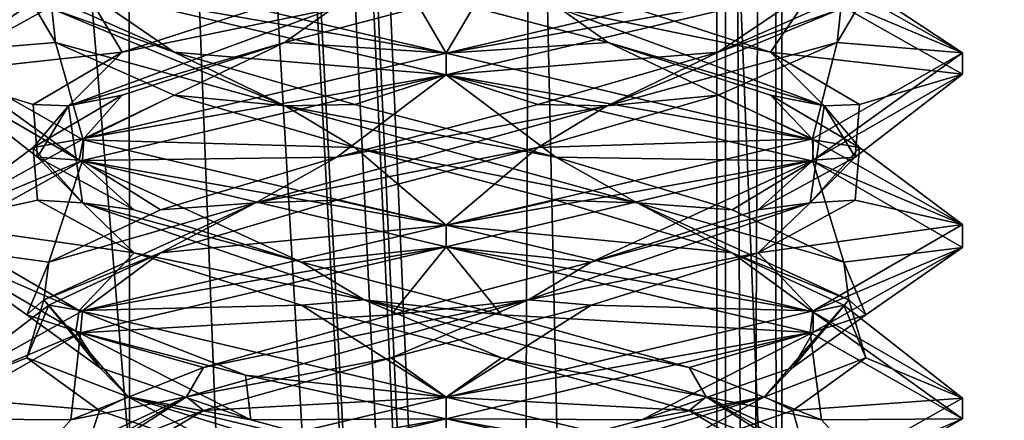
# Model space of a CAD drawing. Header units: millimetres. Extents: x -18.9 to 18.9, y -8.8 to 39.
# Tile 244 of 256: x 8.7 to 11.6, y 17.4 to 18.6. Entities that reach past the tile are written whole.
import ezdxf

# ---------------------------------------------------------------- set-up
doc = ezdxf.new("R2010")
doc.units = ezdxf.units.MM
doc.header["$LTSCALE"] = 65.185185
for name, color, linetype in [('1', 7, 'CONTINUOUS'), ('15', 7, 'CONTINUOUS'), ('1853', 7, 'CONTINUOUS'), ('1867', 7, 'CONTINUOUS'), ('1868', 7, 'CONTINUOUS'), ('1869', 7, 'CONTINUOUS'), ('1870', 7, 'CONTINUOUS'), ('1879', 7, 'CONTINUOUS'), ('1880', 7, 'CONTINUOUS'), ('1881', 7, 'CONTINUOUS'), ('1882', 7, 'CONTINUOUS'), ('1891', 7, 'CONTINUOUS'), ('1892', 7, 'CONTINUOUS'), ('1893', 7, 'CONTINUOUS'), ('1894', 7, 'CONTINUOUS'), ('1912', 7, 'CONTINUOUS'), ('1913', 7, 'CONTINUOUS'), ('1914', 7, 'CONTINUOUS'), ('1915', 7, 'CONTINUOUS'), ('2008', 7, 'CONTINUOUS'), ('32', 7, 'CONTINUOUS'), ('7', 7, 'CONTINUOUS'), ('8', 7, 'CONTINUOUS')]:
    doc.layers.add(name, color=color, linetype=linetype)

msp = doc.modelspace()

# ---------------------------------------------------------------- linework, layer by layer
at = {"layer": '1', "color": 7, "linetype": 'Continuous'}
for points in [[(4.2931, 26.4, -16.8621), (9.0291, 26.4, -14.874), (6.4071, -3.5, -16.1774), (4.2931, 26.4, -16.8621)], [(6.4071, -3.5, -16.1774), (9.0291, 26.4, -14.874), (9.0598, -3.5, -14.8553), (6.4071, -3.5, -16.1774)], [(9.0291, 26.4, -14.874), (12.9799, 26.4, -11.588), (9.0598, -3.5, -14.8553), (9.0291, 26.4, -14.874)], [(9.0598, -3.5, -14.8553), (12.9799, 26.4, -11.588), (11.4495, -3.5, -13.1023), (9.0598, -3.5, -14.8553)], [(11.4495, -3.5, -13.1023), (12.9799, 26.4, -11.588), (13.5068, -3.5, -10.9693), (11.4495, -3.5, -13.1023)]]:
    msp.add_3dface(points, dxfattribs=at)
at = {"layer": '15', "color": 7, "linetype": 'Continuous'}
for points in [[(9.3355, 27.7834, 14.6836), (10.7441, -3.5, 13.6867), (9.3538, 28.967, 14.672), (9.3355, 27.7834, 14.6836)], [(9.3538, 28.967, 14.672), (10.7441, -3.5, 13.6867), (10.0229, 28.967, 14.2233), (9.3538, 28.967, 14.672)], [(10.0229, 28.967, 14.2233), (10.7441, -3.5, 13.6867), (10.7441, 28.967, 13.6867), (10.0229, 28.967, 14.2233)], [(9.3172, 26.6, 14.6952), (10.7441, -3.5, 13.6867), (9.3355, 27.7834, 14.6836), (9.3172, 26.6, 14.6952)], [(9.1871, 26.4658, 14.7769), (10.7441, -3.5, 13.6867), (9.3172, 26.6, 14.6952), (9.1871, 26.4658, 14.7769)], [(9.1731, 26.4554, 14.7856), (10.7441, -3.5, 13.6867), (9.1871, 26.4658, 14.7769), (9.1731, 26.4554, 14.7856)], [(9.021, 26.4, 14.8789), (10.7441, -3.5, 13.6867), (9.1731, 26.4554, 14.7856), (9.021, 26.4, 14.8789)], [(5.9019, -3.5, 16.3685), (9.021, 26.4, 14.8789), (3.603, 26.4, 17.0228), (5.9019, -3.5, 16.3685)], [(5.9019, -3.5, 16.3685), (10.7441, -3.5, 13.6867), (9.021, 26.4, 14.8789), (5.9019, -3.5, 16.3685)]]:
    msp.add_3dface(points, dxfattribs=at)
at = {"layer": '1853', "color": 7, "linetype": 'Continuous'}
for points in [[(8.9026, 18.7514, 9.4216), (8.4586, 18.501, 8.361), (8.4587, 18.4418, 8.3765), (8.9026, 18.7514, 9.4216)], [(8.9055, 18.6898, 9.4244), (8.9026, 18.7514, 9.4216), (8.4587, 18.4418, 8.3765), (8.9055, 18.6898, 9.4244)], [(9.9586, 18.5, 6.8562), (8.9034, 18.6859, 7.2901), (8.8935, 18.7513, 7.3), (9.9586, 18.5, 6.8562)], [(9.9586, 18.4375, 6.8562), (8.9034, 18.6859, 7.2901), (9.9586, 18.5, 6.8562), (9.9586, 18.4375, 6.8562)], [(8.4586, 18.501, 8.361), (8.9034, 18.2484, 7.2901), (8.8917, 18.1894, 7.3018), (8.4586, 18.501, 8.361)], [(8.4587, 18.4418, 8.3765), (8.4586, 18.501, 8.361), (8.8917, 18.1894, 7.3018), (8.4587, 18.4418, 8.3765)], [(9.9586, 18.4375, 9.8562), (9.9586, 18.5, 9.8562), (8.9055, 18.2523, 9.4244), (9.9586, 18.4375, 9.8562)], [(8.9016, 18.1886, 9.4206), (9.9586, 18.4375, 9.8562), (8.9055, 18.2523, 9.4244), (8.9016, 18.1886, 9.4206)], [(8.4587, 18.0043, 8.3765), (8.9016, 18.1886, 9.4206), (8.9055, 18.2523, 9.4244), (8.4587, 18.0043, 8.3765)], [(8.9034, 18.2484, 7.2901), (9.9586, 18, 6.8562), (8.8917, 18.1894, 7.3018), (8.9034, 18.2484, 7.2901)], [(8.4586, 17.9403, 8.3694), (8.9016, 18.1886, 9.4206), (8.4587, 18.0043, 8.3765), (8.4586, 17.9403, 8.3694)], [(9.9586, 18, 6.8562), (9.9586, 17.9375, 6.8562), (8.8917, 18.1894, 7.3018), (9.9586, 18, 6.8562)], [(8.8917, 17.7519, 7.3018), (8.4586, 17.9403, 8.3694), (8.4587, 18.0043, 8.3765), (8.8917, 17.7519, 7.3018)], [(9.9586, 17.9375, 9.8562), (9.9586, 18, 9.8562), (8.9016, 17.7511, 9.4206), (9.9586, 17.9375, 9.8562)], [(8.8821, 17.6923, 7.3116), (8.4586, 17.9403, 8.3694), (8.8917, 17.7519, 7.3018), (8.8821, 17.6923, 7.3116)], [(8.8962, 17.687, 9.4151), (9.9586, 17.9375, 9.8562), (8.9016, 17.7511, 9.4206), (8.8962, 17.687, 9.4151)], [(8.4586, 17.5028, 8.3694), (8.8962, 17.687, 9.4151), (8.9016, 17.7511, 9.4206), (8.4586, 17.5028, 8.3694)], [(9.3756, 17.5646, 6.9742), (8.8821, 17.6923, 7.3116), (8.8917, 17.7519, 7.3018), (9.3756, 17.5646, 6.9742)], [(9.9586, 17.5, 6.8562), (9.3756, 17.5646, 6.9742), (8.8917, 17.7519, 7.3018), (9.9586, 17.5, 6.8562)], [(8.4586, 17.4375, 8.3562), (8.8962, 17.687, 9.4151), (8.4586, 17.5028, 8.3694), (8.4586, 17.4375, 8.3562)], [(9.9586, 17.4375, 6.8562), (9.3756, 17.5646, 6.9742), (9.9586, 17.5, 6.8562), (9.9586, 17.4375, 6.8562)], [(8.8821, 17.2548, 7.3116), (8.4586, 17.4375, 8.3562), (8.4586, 17.5028, 8.3694), (8.8821, 17.2548, 7.3116)], [(9.9586, 17.5, 9.8562), (8.8962, 17.2495, 9.4151), (9.9586, 17.4375, 9.8562), (9.9586, 17.5, 9.8562)], [(8.9036, 17.1858, 7.2899), (8.4586, 17.4375, 8.3562), (8.8821, 17.2548, 7.3116), (8.9036, 17.1858, 7.2899)], [(9.9586, 17.4375, 9.8562), (8.8962, 17.2495, 9.4151), (8.8894, 17.1849, 9.4083), (9.9586, 17.4375, 9.8562)]]:
    msp.add_3dface(points, dxfattribs=at)
at = {"layer": '1867', "color": 7, "linetype": 'Continuous'}
msp.add_3dface([(9.9586, 17.4375, 9.8562), (8.8894, 17.1849, 9.4083), (9.9586, 17.2812, 9.5856), (9.9586, 17.4375, 9.8562)], dxfattribs=at)
at = {"layer": '1868', "color": 7, "linetype": 'Continuous'}
for points in [[(8.4586, 18.501, 8.361), (8.9026, 18.7514, 9.4216), (8.7339, 18.684, 8.4634), (8.4586, 18.501, 8.361)], [(8.8228, 18.5312, 7.8858), (8.4586, 18.501, 8.361), (8.7339, 18.684, 8.4634), (8.8228, 18.5312, 7.8858)], [(8.9034, 18.2484, 7.2901), (8.4586, 18.501, 8.361), (8.8228, 18.5312, 7.8858), (8.9034, 18.2484, 7.2901)], [(9.1684, 18.3785, 7.4145), (8.9034, 18.2484, 7.2901), (8.8228, 18.5312, 7.8858), (9.1684, 18.3785, 7.4145)], [(9.6925, 18.2257, 7.156), (8.9034, 18.2484, 7.2901), (9.1684, 18.3785, 7.4145), (9.6925, 18.2257, 7.156)], [(9.9586, 18, 6.8562), (8.9034, 18.2484, 7.2901), (9.6925, 18.2257, 7.156), (9.9586, 18, 6.8562)], [(10.2768, 18.0729, 7.1688), (9.9586, 18, 6.8562), (9.6925, 18.2257, 7.156), (10.2768, 18.0729, 7.1688)], [(10.7891, 17.9201, 7.4499), (9.9586, 18, 6.8562), (10.2768, 18.0729, 7.1688), (10.7891, 17.9201, 7.4499)], [(11.0236, 17.7487, 7.3), (9.9586, 18, 6.8562), (10.7891, 17.9201, 7.4499), (11.0236, 17.7487, 7.3)], [(11.1138, 17.7674, 7.9358), (11.0236, 17.7487, 7.3), (10.7891, 17.9201, 7.4499), (11.1138, 17.7674, 7.9358)], [(11.4585, 17.4976, 8.3676), (11.0236, 17.7487, 7.3), (11.1138, 17.7674, 7.9358), (11.4585, 17.4976, 8.3676)], [(11.1774, 17.6146, 8.5167), (11.4585, 17.4976, 8.3676), (11.1138, 17.7674, 7.9358), (11.1774, 17.6146, 8.5167)], [(10.9656, 17.4618, 9.0614), (11.4585, 17.4976, 8.3676), (11.1774, 17.6146, 8.5167), (10.9656, 17.4618, 9.0614)], [(11.024, 17.2514, 9.4122), (11.4585, 17.4976, 8.3676), (10.9656, 17.4618, 9.0614), (11.024, 17.2514, 9.4122)], [(10.5262, 17.309, 9.4467), (11.024, 17.2514, 9.4122), (10.9656, 17.4618, 9.0614), (10.5262, 17.309, 9.4467)]]:
    msp.add_3dface(points, dxfattribs=at)
at = {"layer": '1869', "color": 7, "linetype": 'Continuous'}
for points in [[(8.8228, 18.5312, 7.8858), (8.7339, 18.684, 8.4634), (8.8124, 18.629, 8.0242), (8.8228, 18.5312, 7.8858)], [(9.1684, 18.5035, 7.4145), (8.8124, 18.629, 8.0242), (8.8228, 18.6562, 7.8858), (9.1684, 18.5035, 7.4145)], [(9.4909, 18.347, 7.2584), (8.8228, 18.5312, 7.8858), (8.8124, 18.629, 8.0242), (9.4909, 18.347, 7.2584)], [(9.4909, 18.347, 7.2584), (8.8124, 18.629, 8.0242), (9.1684, 18.5035, 7.4145), (9.4909, 18.347, 7.2584)], [(9.1684, 18.3785, 7.4145), (8.8228, 18.5312, 7.8858), (9.4909, 18.347, 7.2584), (9.1684, 18.3785, 7.4145)], [(9.6925, 18.3507, 7.156), (9.4909, 18.347, 7.2584), (9.1684, 18.5035, 7.4145), (9.6925, 18.3507, 7.156)], [(9.6925, 18.2257, 7.156), (9.1684, 18.3785, 7.4145), (9.4909, 18.347, 7.2584), (9.6925, 18.2257, 7.156)], [(10.2768, 18.1979, 7.1688), (9.4909, 18.347, 7.2584), (9.6925, 18.3507, 7.156), (10.2768, 18.1979, 7.1688)], [(10.5131, 18.0649, 7.2996), (9.6925, 18.2257, 7.156), (9.4909, 18.347, 7.2584), (10.5131, 18.0649, 7.2996)], [(10.5131, 18.0649, 7.2996), (9.4909, 18.347, 7.2584), (10.2768, 18.1979, 7.1688), (10.5131, 18.0649, 7.2996)], [(10.2768, 18.0729, 7.1688), (9.6925, 18.2257, 7.156), (10.5131, 18.0649, 7.2996), (10.2768, 18.0729, 7.1688)], [(10.7891, 18.0451, 7.4499), (10.5131, 18.0649, 7.2996), (10.2768, 18.1979, 7.1688), (10.7891, 18.0451, 7.4499)], [(10.7891, 17.9201, 7.4499), (10.2768, 18.0729, 7.1688), (10.5131, 18.0649, 7.2996), (10.7891, 17.9201, 7.4499)], [(11.1277, 17.7829, 8.1176), (10.7891, 17.9201, 7.4499), (10.5131, 18.0649, 7.2996), (11.1277, 17.7829, 8.1176)], [(11.1277, 17.7829, 8.1176), (10.5131, 18.0649, 7.2996), (11.1138, 17.8924, 7.9358), (11.1277, 17.7829, 8.1176)], [(11.1138, 17.8924, 7.9358), (10.5131, 18.0649, 7.2996), (10.7891, 18.0451, 7.4499), (11.1138, 17.8924, 7.9358)], [(11.1138, 17.7674, 7.9358), (10.7891, 17.9201, 7.4499), (11.1277, 17.7829, 8.1176), (11.1138, 17.7674, 7.9358)], [(11.1774, 17.7396, 8.5167), (11.1277, 17.7829, 8.1176), (11.1138, 17.8924, 7.9358), (11.1774, 17.7396, 8.5167)], [(10.8829, 17.5008, 9.1109), (11.1774, 17.6146, 8.5167), (11.1277, 17.7829, 8.1176), (10.8829, 17.5008, 9.1109)], [(10.8829, 17.5008, 9.1109), (11.1277, 17.7829, 8.1176), (10.9656, 17.5868, 9.0614), (10.8829, 17.5008, 9.1109)], [(10.9656, 17.5868, 9.0614), (11.1277, 17.7829, 8.1176), (11.1774, 17.7396, 8.5167), (10.9656, 17.5868, 9.0614)], [(11.1774, 17.6146, 8.5167), (11.1138, 17.7674, 7.9358), (11.1277, 17.7829, 8.1176), (11.1774, 17.6146, 8.5167)], [(10.9656, 17.4618, 9.0614), (11.1774, 17.6146, 8.5167), (10.8829, 17.5008, 9.1109), (10.9656, 17.4618, 9.0614)], [(10.5262, 17.434, 9.4467), (10.8829, 17.5008, 9.1109), (10.9656, 17.5868, 9.0614), (10.5262, 17.434, 9.4467)], [(9.9586, 17.2812, 9.5856), (9.9586, 17.2188, 9.5495), (10.8829, 17.5008, 9.1109), (9.9586, 17.2812, 9.5856)], [(9.9586, 17.2188, 9.5495), (10.5262, 17.309, 9.4467), (10.8829, 17.5008, 9.1109), (9.9586, 17.2188, 9.5495)], [(9.9586, 17.2812, 9.5856), (10.8829, 17.5008, 9.1109), (10.5262, 17.434, 9.4467), (9.9586, 17.2812, 9.5856)], [(10.5262, 17.309, 9.4467), (10.9656, 17.4618, 9.0614), (10.8829, 17.5008, 9.1109), (10.5262, 17.309, 9.4467)]]:
    msp.add_3dface(points, dxfattribs=at)
at = {"layer": '1870', "color": 7, "linetype": 'Continuous'}
for points in [[(8.9034, 18.6859, 7.2901), (9.1684, 18.5035, 7.4145), (8.8228, 18.6562, 7.8858), (8.9034, 18.6859, 7.2901)], [(8.9034, 18.6859, 7.2901), (9.9586, 18.4375, 6.8562), (9.1684, 18.5035, 7.4145), (8.9034, 18.6859, 7.2901)], [(9.9586, 18.4375, 6.8562), (9.6925, 18.3507, 7.156), (9.1684, 18.5035, 7.4145), (9.9586, 18.4375, 6.8562)], [(9.9586, 18.4375, 6.8562), (10.2768, 18.1979, 7.1688), (9.6925, 18.3507, 7.156), (9.9586, 18.4375, 6.8562)], [(10.2768, 18.1979, 7.1688), (9.9586, 18.4375, 6.8562), (11.0236, 18.1862, 7.3), (10.2768, 18.1979, 7.1688)], [(10.7891, 18.0451, 7.4499), (10.2768, 18.1979, 7.1688), (11.0236, 18.1862, 7.3), (10.7891, 18.0451, 7.4499)], [(11.1138, 17.8924, 7.9358), (10.7891, 18.0451, 7.4499), (11.0236, 18.1862, 7.3), (11.1138, 17.8924, 7.9358)], [(11.4585, 17.9351, 8.3676), (11.1138, 17.8924, 7.9358), (11.0236, 18.1862, 7.3), (11.4585, 17.9351, 8.3676)], [(11.024, 17.6889, 9.4122), (11.1774, 17.7396, 8.5167), (11.4585, 17.9351, 8.3676), (11.024, 17.6889, 9.4122)], [(11.1774, 17.7396, 8.5167), (11.1138, 17.8924, 7.9358), (11.4585, 17.9351, 8.3676), (11.1774, 17.7396, 8.5167)], [(10.9656, 17.5868, 9.0614), (11.1774, 17.7396, 8.5167), (11.024, 17.6889, 9.4122), (10.9656, 17.5868, 9.0614)], [(9.9586, 17.4375, 9.8562), (10.5262, 17.434, 9.4467), (11.024, 17.6889, 9.4122), (9.9586, 17.4375, 9.8562)], [(10.5262, 17.434, 9.4467), (10.9656, 17.5868, 9.0614), (11.024, 17.6889, 9.4122), (10.5262, 17.434, 9.4467)], [(9.9586, 17.4375, 9.8562), (9.9586, 17.2812, 9.5856), (10.5262, 17.434, 9.4467), (9.9586, 17.4375, 9.8562)]]:
    msp.add_3dface(points, dxfattribs=at)
at = {"layer": '1879', "color": 7, "linetype": 'Continuous'}
msp.add_3dface([(8.4586, 17.4375, 8.3562), (8.9036, 17.1858, 7.2899), (8.7292, 17.2812, 8.3562), (8.4586, 17.4375, 8.3562)], dxfattribs=at)
at = {"layer": '1880', "color": 7, "linetype": 'Continuous'}
for points in [[(9.9586, 18.5, 6.8562), (8.8935, 18.7513, 7.3), (9.8514, 18.684, 7.1315), (9.9586, 18.5, 6.8562)], [(10.429, 18.5312, 7.2205), (9.9586, 18.5, 6.8562), (9.8514, 18.684, 7.1315), (10.429, 18.5312, 7.2205)], [(11.0248, 18.2483, 7.3011), (9.9586, 18.5, 6.8562), (10.429, 18.5312, 7.2205), (11.0248, 18.2483, 7.3011)], [(10.9003, 18.3785, 7.566), (11.0248, 18.2483, 7.3011), (10.429, 18.5312, 7.2205), (10.9003, 18.3785, 7.566)], [(11.1588, 18.2257, 8.0902), (11.0248, 18.2483, 7.3011), (10.9003, 18.3785, 7.566), (11.1588, 18.2257, 8.0902)], [(11.4586, 18.0018, 8.3478), (11.0248, 18.2483, 7.3011), (11.1588, 18.2257, 8.0902), (11.4586, 18.0018, 8.3478)], [(11.1461, 18.0729, 8.6744), (11.4586, 18.0018, 8.3478), (11.1588, 18.2257, 8.0902), (11.1461, 18.0729, 8.6744)], [(10.865, 17.9201, 9.1868), (11.4586, 18.0018, 8.3478), (11.1461, 18.0729, 8.6744), (10.865, 17.9201, 9.1868)], [(11.0248, 17.7517, 9.4113), (11.4586, 18.0018, 8.3478), (10.865, 17.9201, 9.1868), (11.0248, 17.7517, 9.4113)], [(10.379, 17.7674, 9.5115), (11.0248, 17.7517, 9.4113), (10.865, 17.9201, 9.1868), (10.379, 17.7674, 9.5115)], [(9.7981, 17.6146, 9.5751), (9.9586, 17.5, 9.8562), (10.379, 17.7674, 9.5115), (9.7981, 17.6146, 9.5751)], [(9.9586, 17.5, 9.8562), (11.0248, 17.7517, 9.4113), (10.379, 17.7674, 9.5115), (9.9586, 17.5, 9.8562)], [(9.2534, 17.4618, 9.3633), (9.9586, 17.5, 9.8562), (9.7981, 17.6146, 9.5751), (9.2534, 17.4618, 9.3633)], [(8.8962, 17.2495, 9.4151), (9.9586, 17.5, 9.8562), (9.2534, 17.4618, 9.3633), (8.8962, 17.2495, 9.4151)], [(8.8681, 17.309, 8.9239), (8.8962, 17.2495, 9.4151), (9.2534, 17.4618, 9.3633), (8.8681, 17.309, 8.9239)]]:
    msp.add_3dface(points, dxfattribs=at)
at = {"layer": '1881', "color": 7, "linetype": 'Continuous'}
for points in [[(10.429, 18.5312, 7.2205), (9.8514, 18.684, 7.1315), (10.2906, 18.629, 7.2101), (10.429, 18.5312, 7.2205)], [(10.9003, 18.5035, 7.566), (10.2906, 18.629, 7.2101), (10.429, 18.6562, 7.2205), (10.9003, 18.5035, 7.566)], [(11.0564, 18.347, 7.8885), (10.429, 18.5312, 7.2205), (10.2906, 18.629, 7.2101), (11.0564, 18.347, 7.8885)], [(11.0564, 18.347, 7.8885), (10.2906, 18.629, 7.2101), (10.9003, 18.5035, 7.566), (11.0564, 18.347, 7.8885)], [(10.9003, 18.3785, 7.566), (10.429, 18.5312, 7.2205), (11.0564, 18.347, 7.8885), (10.9003, 18.3785, 7.566)], [(11.1588, 18.3507, 8.0902), (11.0564, 18.347, 7.8885), (10.9003, 18.5035, 7.566), (11.1588, 18.3507, 8.0902)], [(11.1588, 18.2257, 8.0902), (10.9003, 18.3785, 7.566), (11.0564, 18.347, 7.8885), (11.1588, 18.2257, 8.0902)], [(11.0152, 18.0649, 8.9108), (11.1588, 18.2257, 8.0902), (11.0564, 18.347, 7.8885), (11.0152, 18.0649, 8.9108)], [(11.0152, 18.0649, 8.9108), (11.0564, 18.347, 7.8885), (11.1461, 18.1979, 8.6744), (11.0152, 18.0649, 8.9108)], [(11.1461, 18.1979, 8.6744), (11.0564, 18.347, 7.8885), (11.1588, 18.3507, 8.0902), (11.1461, 18.1979, 8.6744)], [(11.1461, 18.0729, 8.6744), (11.1588, 18.2257, 8.0902), (11.0152, 18.0649, 8.9108), (11.1461, 18.0729, 8.6744)], [(10.865, 18.0451, 9.1868), (11.0152, 18.0649, 8.9108), (11.1461, 18.1979, 8.6744), (10.865, 18.0451, 9.1868)], [(10.1973, 17.7829, 9.5254), (10.865, 17.9201, 9.1868), (11.0152, 18.0649, 8.9108), (10.1973, 17.7829, 9.5254)], [(10.1973, 17.7829, 9.5254), (11.0152, 18.0649, 8.9108), (10.379, 17.8924, 9.5115), (10.1973, 17.7829, 9.5254)], [(10.379, 17.8924, 9.5115), (11.0152, 18.0649, 8.9108), (10.865, 18.0451, 9.1868), (10.379, 17.8924, 9.5115)], [(10.865, 17.9201, 9.1868), (11.1461, 18.0729, 8.6744), (11.0152, 18.0649, 8.9108), (10.865, 17.9201, 9.1868)], [(10.379, 17.7674, 9.5115), (10.865, 17.9201, 9.1868), (10.1973, 17.7829, 9.5254), (10.379, 17.7674, 9.5115)], [(9.7981, 17.7396, 9.5751), (10.1973, 17.7829, 9.5254), (10.379, 17.8924, 9.5115), (9.7981, 17.7396, 9.5751)], [(9.2039, 17.5008, 9.2806), (9.7981, 17.6146, 9.5751), (10.1973, 17.7829, 9.5254), (9.2039, 17.5008, 9.2806)], [(9.2039, 17.5008, 9.2806), (10.1973, 17.7829, 9.5254), (9.2534, 17.5868, 9.3633), (9.2039, 17.5008, 9.2806)], [(9.2534, 17.5868, 9.3633), (10.1973, 17.7829, 9.5254), (9.7981, 17.7396, 9.5751), (9.2534, 17.5868, 9.3633)], [(9.7981, 17.6146, 9.5751), (10.379, 17.7674, 9.5115), (10.1973, 17.7829, 9.5254), (9.7981, 17.6146, 9.5751)], [(9.2534, 17.4618, 9.3633), (9.7981, 17.6146, 9.5751), (9.2039, 17.5008, 9.2806), (9.2534, 17.4618, 9.3633)], [(8.8681, 17.434, 8.9239), (9.2039, 17.5008, 9.2806), (9.2534, 17.5868, 9.3633), (8.8681, 17.434, 8.9239)], [(8.7292, 17.2812, 8.3562), (8.7653, 17.2188, 8.3562), (9.2039, 17.5008, 9.2806), (8.7292, 17.2812, 8.3562)], [(8.7292, 17.2812, 8.3562), (9.2039, 17.5008, 9.2806), (8.8681, 17.434, 8.9239), (8.7292, 17.2812, 8.3562)], [(8.7653, 17.2188, 8.3562), (8.8681, 17.309, 8.9239), (9.2039, 17.5008, 9.2806), (8.7653, 17.2188, 8.3562)], [(8.8681, 17.309, 8.9239), (9.2534, 17.4618, 9.3633), (9.2039, 17.5008, 9.2806), (8.8681, 17.309, 8.9239)]]:
    msp.add_3dface(points, dxfattribs=at)
at = {"layer": '1882', "color": 7, "linetype": 'Continuous'}
for points in [[(10.9003, 18.5035, 7.566), (10.429, 18.6562, 7.2205), (11.0248, 18.6858, 7.3011), (10.9003, 18.5035, 7.566)], [(11.4586, 18.4393, 8.3478), (10.9003, 18.5035, 7.566), (11.0248, 18.6858, 7.3011), (11.4586, 18.4393, 8.3478)], [(11.1588, 18.3507, 8.0902), (10.9003, 18.5035, 7.566), (11.4586, 18.4393, 8.3478), (11.1588, 18.3507, 8.0902)], [(11.0248, 18.1892, 9.4113), (11.1461, 18.1979, 8.6744), (11.4586, 18.4393, 8.3478), (11.0248, 18.1892, 9.4113)], [(11.1461, 18.1979, 8.6744), (11.1588, 18.3507, 8.0902), (11.4586, 18.4393, 8.3478), (11.1461, 18.1979, 8.6744)], [(10.865, 18.0451, 9.1868), (11.1461, 18.1979, 8.6744), (11.0248, 18.1892, 9.4113), (10.865, 18.0451, 9.1868)], [(9.9586, 17.9375, 9.8562), (10.379, 17.8924, 9.5115), (11.0248, 18.1892, 9.4113), (9.9586, 17.9375, 9.8562)], [(10.379, 17.8924, 9.5115), (10.865, 18.0451, 9.1868), (11.0248, 18.1892, 9.4113), (10.379, 17.8924, 9.5115)], [(9.9586, 17.9375, 9.8562), (8.8962, 17.687, 9.4151), (9.7981, 17.7396, 9.5751), (9.9586, 17.9375, 9.8562)], [(9.9586, 17.9375, 9.8562), (9.7981, 17.7396, 9.5751), (10.379, 17.8924, 9.5115), (9.9586, 17.9375, 9.8562)], [(8.8962, 17.687, 9.4151), (9.2534, 17.5868, 9.3633), (9.7981, 17.7396, 9.5751), (8.8962, 17.687, 9.4151)], [(8.8962, 17.687, 9.4151), (8.4586, 17.4375, 8.3562), (8.8681, 17.434, 8.9239), (8.8962, 17.687, 9.4151)], [(8.8962, 17.687, 9.4151), (8.8681, 17.434, 8.9239), (9.2534, 17.5868, 9.3633), (8.8962, 17.687, 9.4151)], [(8.4586, 17.4375, 8.3562), (8.7292, 17.2812, 8.3562), (8.8681, 17.434, 8.9239), (8.4586, 17.4375, 8.3562)]]:
    msp.add_3dface(points, dxfattribs=at)
at = {"layer": '1891', "color": 7, "linetype": 'Continuous'}
msp.add_3dface([(9.9586, 17.2812, 7.1269), (9.9586, 17.4375, 6.8562), (10.5429, 17.3101, 6.9747), (9.9586, 17.2812, 7.1269)], dxfattribs=at)
at = {"layer": '1892', "color": 7, "linetype": 'Continuous'}
for points in [[(11.018, 18.7504, 7.2944), (11.1833, 18.684, 8.2491), (11.4586, 18.5017, 8.3483), (11.018, 18.7504, 7.2944)], [(11.1833, 18.684, 8.2491), (11.0944, 18.5312, 8.8267), (11.4586, 18.5017, 8.3483), (11.1833, 18.684, 8.2491)], [(11.0944, 18.5312, 8.8267), (10.7488, 18.3785, 9.298), (11.0222, 18.2509, 9.4139), (11.0944, 18.5312, 8.8267)], [(11.4586, 18.5017, 8.3483), (11.0944, 18.5312, 8.8267), (11.0222, 18.2509, 9.4139), (11.4586, 18.5017, 8.3483)], [(10.7488, 18.3785, 9.298), (10.2247, 18.2257, 9.5565), (11.0222, 18.2509, 9.4139), (10.7488, 18.3785, 9.298)], [(10.2247, 18.2257, 9.5565), (9.9586, 18, 9.8562), (11.0222, 18.2509, 9.4139), (10.2247, 18.2257, 9.5565)], [(9.6404, 18.0729, 9.5437), (9.9586, 18, 9.8562), (10.2247, 18.2257, 9.5565), (9.6404, 18.0729, 9.5437)], [(9.128, 17.9201, 9.2626), (9.9586, 18, 9.8562), (9.6404, 18.0729, 9.5437), (9.128, 17.9201, 9.2626)], [(8.9016, 17.7511, 9.4206), (9.9586, 18, 9.8562), (9.128, 17.9201, 9.2626), (8.9016, 17.7511, 9.4206)], [(8.8034, 17.7674, 8.7767), (8.9016, 17.7511, 9.4206), (9.128, 17.9201, 9.2626), (8.8034, 17.7674, 8.7767)], [(8.4586, 17.5028, 8.3694), (8.9016, 17.7511, 9.4206), (8.8034, 17.7674, 8.7767), (8.4586, 17.5028, 8.3694)], [(8.7397, 17.6146, 8.1958), (8.4586, 17.5028, 8.3694), (8.8034, 17.7674, 8.7767), (8.7397, 17.6146, 8.1958)], [(8.9515, 17.4618, 7.6511), (8.4586, 17.5028, 8.3694), (8.7397, 17.6146, 8.1958), (8.9515, 17.4618, 7.6511)], [(8.8821, 17.2548, 7.3116), (8.4586, 17.5028, 8.3694), (8.9515, 17.4618, 7.6511), (8.8821, 17.2548, 7.3116)], [(9.3909, 17.309, 7.2658), (8.8821, 17.2548, 7.3116), (8.9515, 17.4618, 7.6511), (9.3909, 17.309, 7.2658)]]:
    msp.add_3dface(points, dxfattribs=at)
at = {"layer": '1893', "color": 7, "linetype": 'Continuous'}
for points in [[(11.0944, 18.5312, 8.8267), (11.1833, 18.684, 8.2491), (11.1047, 18.629, 8.6882), (11.0944, 18.5312, 8.8267)], [(10.7488, 18.5035, 9.298), (11.1047, 18.629, 8.6882), (11.0944, 18.6562, 8.8267), (10.7488, 18.5035, 9.298)], [(10.4263, 18.347, 9.454), (11.0944, 18.5312, 8.8267), (11.1047, 18.629, 8.6882), (10.4263, 18.347, 9.454)], [(10.4263, 18.347, 9.454), (11.1047, 18.629, 8.6882), (10.7488, 18.5035, 9.298), (10.4263, 18.347, 9.454)], [(10.7488, 18.3785, 9.298), (11.0944, 18.5312, 8.8267), (10.4263, 18.347, 9.454), (10.7488, 18.3785, 9.298)], [(10.2247, 18.3507, 9.5565), (10.4263, 18.347, 9.454), (10.7488, 18.5035, 9.298), (10.2247, 18.3507, 9.5565)], [(10.2247, 18.2257, 9.5565), (10.7488, 18.3785, 9.298), (10.4263, 18.347, 9.454), (10.2247, 18.2257, 9.5565)], [(9.404, 18.0649, 9.4128), (10.2247, 18.2257, 9.5565), (10.4263, 18.347, 9.454), (9.404, 18.0649, 9.4128)], [(9.404, 18.0649, 9.4128), (10.4263, 18.347, 9.454), (9.6404, 18.1979, 9.5437), (9.404, 18.0649, 9.4128)], [(9.6404, 18.1979, 9.5437), (10.4263, 18.347, 9.454), (10.2247, 18.3507, 9.5565), (9.6404, 18.1979, 9.5437)], [(9.6404, 18.0729, 9.5437), (10.2247, 18.2257, 9.5565), (9.404, 18.0649, 9.4128), (9.6404, 18.0729, 9.5437)], [(9.128, 18.0451, 9.2626), (9.404, 18.0649, 9.4128), (9.6404, 18.1979, 9.5437), (9.128, 18.0451, 9.2626)], [(8.7894, 17.7829, 8.5949), (9.128, 17.9201, 9.2626), (9.404, 18.0649, 9.4128), (8.7894, 17.7829, 8.5949)], [(8.7894, 17.7829, 8.5949), (9.404, 18.0649, 9.4128), (8.8034, 17.8924, 8.7767), (8.7894, 17.7829, 8.5949)], [(8.8034, 17.8924, 8.7767), (9.404, 18.0649, 9.4128), (9.128, 18.0451, 9.2626), (8.8034, 17.8924, 8.7767)], [(9.128, 17.9201, 9.2626), (9.6404, 18.0729, 9.5437), (9.404, 18.0649, 9.4128), (9.128, 17.9201, 9.2626)], [(8.8034, 17.7674, 8.7767), (9.128, 17.9201, 9.2626), (8.7894, 17.7829, 8.5949), (8.8034, 17.7674, 8.7767)], [(8.7397, 17.7396, 8.1958), (8.7894, 17.7829, 8.5949), (8.8034, 17.8924, 8.7767), (8.7397, 17.7396, 8.1958)], [(8.7397, 17.6146, 8.1958), (8.8034, 17.7674, 8.7767), (8.7894, 17.7829, 8.5949), (8.7397, 17.6146, 8.1958)], [(9.0343, 17.5008, 7.6016), (8.7397, 17.6146, 8.1958), (8.7894, 17.7829, 8.5949), (9.0343, 17.5008, 7.6016)], [(8.9515, 17.5868, 7.6511), (8.7894, 17.7829, 8.5949), (8.7397, 17.7396, 8.1958), (8.9515, 17.5868, 7.6511)], [(9.0343, 17.5008, 7.6016), (8.7894, 17.7829, 8.5949), (8.9515, 17.5868, 7.6511), (9.0343, 17.5008, 7.6016)], [(8.9515, 17.4618, 7.6511), (8.7397, 17.6146, 8.1958), (9.0343, 17.5008, 7.6016), (8.9515, 17.4618, 7.6511)], [(9.3909, 17.434, 7.2658), (9.0343, 17.5008, 7.6016), (8.9515, 17.5868, 7.6511), (9.3909, 17.434, 7.2658)], [(9.3909, 17.309, 7.2658), (8.9515, 17.4618, 7.6511), (9.0343, 17.5008, 7.6016), (9.3909, 17.309, 7.2658)], [(9.9586, 17.2812, 7.1269), (9.9586, 17.2188, 7.163), (9.0343, 17.5008, 7.6016), (9.9586, 17.2812, 7.1269)], [(9.9586, 17.2188, 7.163), (9.3909, 17.309, 7.2658), (9.0343, 17.5008, 7.6016), (9.9586, 17.2188, 7.163)], [(9.9586, 17.2812, 7.1269), (9.0343, 17.5008, 7.6016), (9.3909, 17.434, 7.2658), (9.9586, 17.2812, 7.1269)]]:
    msp.add_3dface(points, dxfattribs=at)
at = {"layer": '1894', "color": 7, "linetype": 'Continuous'}
for points in [[(9.9586, 18.4375, 9.8562), (10.7488, 18.5035, 9.298), (11.0222, 18.6884, 9.4139), (9.9586, 18.4375, 9.8562)], [(10.7488, 18.5035, 9.298), (11.0944, 18.6562, 8.8267), (11.0222, 18.6884, 9.4139), (10.7488, 18.5035, 9.298)], [(9.9586, 18.4375, 9.8562), (10.2247, 18.3507, 9.5565), (10.7488, 18.5035, 9.298), (9.9586, 18.4375, 9.8562)], [(9.9586, 18.4375, 9.8562), (8.9016, 18.1886, 9.4206), (9.6404, 18.1979, 9.5437), (9.9586, 18.4375, 9.8562)], [(9.9586, 18.4375, 9.8562), (9.6404, 18.1979, 9.5437), (10.2247, 18.3507, 9.5565), (9.9586, 18.4375, 9.8562)], [(8.9016, 18.1886, 9.4206), (9.128, 18.0451, 9.2626), (9.6404, 18.1979, 9.5437), (8.9016, 18.1886, 9.4206)], [(8.9016, 18.1886, 9.4206), (8.4586, 17.9403, 8.3694), (8.8034, 17.8924, 8.7767), (8.9016, 18.1886, 9.4206)], [(8.9016, 18.1886, 9.4206), (8.8034, 17.8924, 8.7767), (9.128, 18.0451, 9.2626), (8.9016, 18.1886, 9.4206)], [(8.4586, 17.9403, 8.3694), (8.8821, 17.6923, 7.3116), (8.7397, 17.7396, 8.1958), (8.4586, 17.9403, 8.3694)], [(8.4586, 17.9403, 8.3694), (8.7397, 17.7396, 8.1958), (8.8034, 17.8924, 8.7767), (8.4586, 17.9403, 8.3694)], [(8.8821, 17.6923, 7.3116), (8.9515, 17.5868, 7.6511), (8.7397, 17.7396, 8.1958), (8.8821, 17.6923, 7.3116)], [(8.8821, 17.6923, 7.3116), (9.3756, 17.5646, 6.9742), (9.3909, 17.434, 7.2658), (8.8821, 17.6923, 7.3116)], [(8.8821, 17.6923, 7.3116), (9.3909, 17.434, 7.2658), (8.9515, 17.5868, 7.6511), (8.8821, 17.6923, 7.3116)], [(9.3756, 17.5646, 6.9742), (9.9586, 17.4375, 6.8562), (9.3909, 17.434, 7.2658), (9.3756, 17.5646, 6.9742)], [(9.9586, 17.4375, 6.8562), (9.9586, 17.2812, 7.1269), (9.3909, 17.434, 7.2658), (9.9586, 17.4375, 6.8562)]]:
    msp.add_3dface(points, dxfattribs=at)
at = {"layer": '1912', "color": 7, "linetype": 'Continuous'}
msp.add_3dface([(11.0201, 17.1878, 9.416), (11.1879, 17.2812, 8.3562), (11.4586, 17.4375, 8.3562), (11.0201, 17.1878, 9.416)], dxfattribs=at)
at = {"layer": '1913', "color": 7, "linetype": 'Continuous'}
for points in [[(10.0657, 18.684, 9.5809), (9.9586, 18.5, 9.8562), (11.0193, 18.75, 9.4168), (10.0657, 18.684, 9.5809)], [(9.4881, 18.5312, 9.492), (9.9586, 18.5, 9.8562), (10.0657, 18.684, 9.5809), (9.4881, 18.5312, 9.492)], [(8.9055, 18.2523, 9.4244), (9.9586, 18.5, 9.8562), (9.4881, 18.5312, 9.492), (8.9055, 18.2523, 9.4244)], [(9.0168, 18.3785, 9.1465), (8.9055, 18.2523, 9.4244), (9.4881, 18.5312, 9.492), (9.0168, 18.3785, 9.1465)], [(8.7584, 18.2257, 8.6223), (8.9055, 18.2523, 9.4244), (9.0168, 18.3785, 9.1465), (8.7584, 18.2257, 8.6223)], [(8.4587, 18.0043, 8.3765), (8.9055, 18.2523, 9.4244), (8.7584, 18.2257, 8.6223), (8.4587, 18.0043, 8.3765)], [(8.7711, 18.0729, 8.0381), (8.4587, 18.0043, 8.3765), (8.7584, 18.2257, 8.6223), (8.7711, 18.0729, 8.0381)], [(9.0522, 17.9201, 7.5257), (8.4587, 18.0043, 8.3765), (8.7711, 18.0729, 8.0381), (9.0522, 17.9201, 7.5257)], [(8.8917, 17.7519, 7.3018), (8.4587, 18.0043, 8.3765), (9.0522, 17.9201, 7.5257), (8.8917, 17.7519, 7.3018)], [(9.5381, 17.7674, 7.201), (8.8917, 17.7519, 7.3018), (9.0522, 17.9201, 7.5257), (9.5381, 17.7674, 7.201)], [(9.9586, 17.5, 6.8562), (8.8917, 17.7519, 7.3018), (9.5381, 17.7674, 7.201), (9.9586, 17.5, 6.8562)], [(10.119, 17.6146, 7.1374), (9.9586, 17.5, 6.8562), (9.5381, 17.7674, 7.201), (10.119, 17.6146, 7.1374)], [(10.6637, 17.4618, 7.3492), (9.9586, 17.5, 6.8562), (10.119, 17.6146, 7.1374), (10.6637, 17.4618, 7.3492)], [(9.9586, 17.5, 6.8562), (10.6637, 17.4618, 7.3492), (11.0153, 17.2512, 7.2916), (9.9586, 17.5, 6.8562)], [(10.6637, 17.4618, 7.3492), (11.049, 17.309, 7.7886), (11.0153, 17.2512, 7.2916), (10.6637, 17.4618, 7.3492)]]:
    msp.add_3dface(points, dxfattribs=at)
at = {"layer": '1914', "color": 7, "linetype": 'Continuous'}
for points in [[(9.4881, 18.5312, 9.492), (10.0657, 18.684, 9.5809), (9.6266, 18.629, 9.5024), (9.4881, 18.5312, 9.492)], [(9.0168, 18.5035, 9.1465), (9.6266, 18.629, 9.5024), (9.4881, 18.6562, 9.492), (9.0168, 18.5035, 9.1465)], [(8.8608, 18.347, 8.824), (9.4881, 18.5312, 9.492), (9.6266, 18.629, 9.5024), (8.8608, 18.347, 8.824)], [(8.8608, 18.347, 8.824), (9.6266, 18.629, 9.5024), (9.0168, 18.5035, 9.1465), (8.8608, 18.347, 8.824)], [(9.0168, 18.3785, 9.1465), (9.4881, 18.5312, 9.492), (8.8608, 18.347, 8.824), (9.0168, 18.3785, 9.1465)], [(8.7584, 18.3507, 8.6223), (8.8608, 18.347, 8.824), (9.0168, 18.5035, 9.1465), (8.7584, 18.3507, 8.6223)], [(8.7584, 18.2257, 8.6223), (9.0168, 18.3785, 9.1465), (8.8608, 18.347, 8.824), (8.7584, 18.2257, 8.6223)], [(8.7711, 18.1979, 8.0381), (8.8608, 18.347, 8.824), (8.7584, 18.3507, 8.6223), (8.7711, 18.1979, 8.0381)], [(8.902, 18.0649, 7.8017), (8.7584, 18.2257, 8.6223), (8.8608, 18.347, 8.824), (8.902, 18.0649, 7.8017)], [(8.902, 18.0649, 7.8017), (8.8608, 18.347, 8.824), (8.7711, 18.1979, 8.0381), (8.902, 18.0649, 7.8017)], [(8.7711, 18.0729, 8.0381), (8.7584, 18.2257, 8.6223), (8.902, 18.0649, 7.8017), (8.7711, 18.0729, 8.0381)], [(9.0522, 18.0451, 7.5257), (8.902, 18.0649, 7.8017), (8.7711, 18.1979, 8.0381), (9.0522, 18.0451, 7.5257)], [(9.0522, 17.9201, 7.5257), (8.7711, 18.0729, 8.0381), (8.902, 18.0649, 7.8017), (9.0522, 17.9201, 7.5257)], [(9.7199, 17.7829, 7.1871), (9.0522, 17.9201, 7.5257), (8.902, 18.0649, 7.8017), (9.7199, 17.7829, 7.1871)], [(9.7199, 17.7829, 7.1871), (8.902, 18.0649, 7.8017), (9.5381, 17.8924, 7.201), (9.7199, 17.7829, 7.1871)], [(9.5381, 17.8924, 7.201), (8.902, 18.0649, 7.8017), (9.0522, 18.0451, 7.5257), (9.5381, 17.8924, 7.201)], [(9.5381, 17.7674, 7.201), (9.0522, 17.9201, 7.5257), (9.7199, 17.7829, 7.1871), (9.5381, 17.7674, 7.201)], [(10.119, 17.7396, 7.1374), (9.7199, 17.7829, 7.1871), (9.5381, 17.8924, 7.201), (10.119, 17.7396, 7.1374)], [(10.119, 17.6146, 7.1374), (9.5381, 17.7674, 7.201), (9.7199, 17.7829, 7.1871), (10.119, 17.6146, 7.1374)], [(10.7133, 17.5008, 7.4319), (10.119, 17.6146, 7.1374), (9.7199, 17.7829, 7.1871), (10.7133, 17.5008, 7.4319)], [(10.7133, 17.5008, 7.4319), (9.7199, 17.7829, 7.1871), (10.6637, 17.5868, 7.3492), (10.7133, 17.5008, 7.4319)], [(10.6637, 17.5868, 7.3492), (9.7199, 17.7829, 7.1871), (10.119, 17.7396, 7.1374), (10.6637, 17.5868, 7.3492)], [(10.6637, 17.4618, 7.3492), (10.119, 17.6146, 7.1374), (10.7133, 17.5008, 7.4319), (10.6637, 17.4618, 7.3492)], [(11.049, 17.434, 7.7886), (10.7133, 17.5008, 7.4319), (10.6637, 17.5868, 7.3492), (11.049, 17.434, 7.7886)], [(11.049, 17.309, 7.7886), (10.6637, 17.4618, 7.3492), (10.7133, 17.5008, 7.4319), (11.049, 17.309, 7.7886)], [(11.1879, 17.2812, 8.3562), (11.1519, 17.2188, 8.3562), (10.7133, 17.5008, 7.4319), (11.1879, 17.2812, 8.3562)], [(11.1519, 17.2188, 8.3562), (11.049, 17.309, 7.7886), (10.7133, 17.5008, 7.4319), (11.1519, 17.2188, 8.3562)], [(11.1879, 17.2812, 8.3562), (10.7133, 17.5008, 7.4319), (11.049, 17.434, 7.7886), (11.1879, 17.2812, 8.3562)]]:
    msp.add_3dface(points, dxfattribs=at)
at = {"layer": '1915', "color": 7, "linetype": 'Continuous'}
for points in [[(8.9055, 18.6898, 9.4244), (8.4587, 18.4418, 8.3765), (9.0168, 18.5035, 9.1465), (8.9055, 18.6898, 9.4244)], [(8.9055, 18.6898, 9.4244), (9.0168, 18.5035, 9.1465), (9.4881, 18.6562, 9.492), (8.9055, 18.6898, 9.4244)], [(8.4587, 18.4418, 8.3765), (8.7584, 18.3507, 8.6223), (9.0168, 18.5035, 9.1465), (8.4587, 18.4418, 8.3765)], [(8.4587, 18.4418, 8.3765), (8.8917, 18.1894, 7.3018), (8.7711, 18.1979, 8.0381), (8.4587, 18.4418, 8.3765)], [(8.4587, 18.4418, 8.3765), (8.7711, 18.1979, 8.0381), (8.7584, 18.3507, 8.6223), (8.4587, 18.4418, 8.3765)], [(8.8917, 18.1894, 7.3018), (9.0522, 18.0451, 7.5257), (8.7711, 18.1979, 8.0381), (8.8917, 18.1894, 7.3018)], [(8.8917, 18.1894, 7.3018), (9.9586, 17.9375, 6.8562), (9.5381, 17.8924, 7.201), (8.8917, 18.1894, 7.3018)], [(8.8917, 18.1894, 7.3018), (9.5381, 17.8924, 7.201), (9.0522, 18.0451, 7.5257), (8.8917, 18.1894, 7.3018)], [(9.9586, 17.9375, 6.8562), (10.119, 17.7396, 7.1374), (9.5381, 17.8924, 7.201), (9.9586, 17.9375, 6.8562)], [(10.119, 17.7396, 7.1374), (9.9586, 17.9375, 6.8562), (11.0153, 17.6887, 7.2916), (10.119, 17.7396, 7.1374)], [(10.6637, 17.5868, 7.3492), (10.119, 17.7396, 7.1374), (11.0153, 17.6887, 7.2916), (10.6637, 17.5868, 7.3492)], [(11.049, 17.434, 7.7886), (10.6637, 17.5868, 7.3492), (11.0153, 17.6887, 7.2916), (11.049, 17.434, 7.7886)], [(11.4586, 17.4375, 8.3562), (11.049, 17.434, 7.7886), (11.0153, 17.6887, 7.2916), (11.4586, 17.4375, 8.3562)], [(11.4586, 17.4375, 8.3562), (11.1879, 17.2812, 8.3562), (11.049, 17.434, 7.7886), (11.4586, 17.4375, 8.3562)]]:
    msp.add_3dface(points, dxfattribs=at)
at = {"layer": '2008', "color": 7, "linetype": 'Continuous'}
for points in [[(9.9586, 18.5, 9.8562), (11.0222, 18.6884, 9.4139), (11.0193, 18.75, 9.4168), (9.9586, 18.5, 9.8562)], [(11.0248, 18.6858, 7.3011), (11.018, 18.7504, 7.2944), (11.4586, 18.5017, 8.3483), (11.0248, 18.6858, 7.3011)], [(9.9586, 18.5, 9.8562), (9.9586, 18.4375, 9.8562), (11.0222, 18.6884, 9.4139), (9.9586, 18.5, 9.8562)], [(11.4586, 18.4393, 8.3478), (11.0248, 18.6858, 7.3011), (11.4586, 18.5017, 8.3483), (11.4586, 18.4393, 8.3478)], [(9.9586, 18.4375, 6.8562), (9.9586, 18.5, 6.8562), (11.0248, 18.2483, 7.3011), (9.9586, 18.4375, 6.8562)], [(11.0248, 18.1892, 9.4113), (11.4586, 18.5017, 8.3483), (11.0222, 18.2509, 9.4139), (11.0248, 18.1892, 9.4113)], [(11.0248, 18.1892, 9.4113), (11.4586, 18.4393, 8.3478), (11.4586, 18.5017, 8.3483), (11.0248, 18.1892, 9.4113)], [(11.0236, 18.1862, 7.3), (9.9586, 18.4375, 6.8562), (11.0248, 18.2483, 7.3011), (11.0236, 18.1862, 7.3)], [(9.9586, 18, 9.8562), (11.0248, 18.1892, 9.4113), (11.0222, 18.2509, 9.4139), (9.9586, 18, 9.8562)], [(11.0236, 18.1862, 7.3), (11.0248, 18.2483, 7.3011), (11.4586, 18.0018, 8.3478), (11.0236, 18.1862, 7.3)], [(9.9586, 18, 9.8562), (9.9586, 17.9375, 9.8562), (11.0248, 18.1892, 9.4113), (9.9586, 18, 9.8562)], [(11.4585, 17.9351, 8.3676), (11.0236, 18.1862, 7.3), (11.4586, 18.0018, 8.3478), (11.4585, 17.9351, 8.3676)], [(9.9586, 17.9375, 6.8562), (9.9586, 18, 6.8562), (11.0236, 17.7487, 7.3), (9.9586, 17.9375, 6.8562)], [(11.4585, 17.9351, 8.3676), (11.4586, 18.0018, 8.3478), (11.0248, 17.7517, 9.4113), (11.4585, 17.9351, 8.3676)], [(9.9586, 17.9375, 6.8562), (11.0236, 17.7487, 7.3), (11.0153, 17.6887, 7.2916), (9.9586, 17.9375, 6.8562)], [(11.024, 17.6889, 9.4122), (11.4585, 17.9351, 8.3676), (11.0248, 17.7517, 9.4113), (11.024, 17.6889, 9.4122)], [(9.9586, 17.5, 9.8562), (11.024, 17.6889, 9.4122), (11.0248, 17.7517, 9.4113), (9.9586, 17.5, 9.8562)], [(11.0236, 17.7487, 7.3), (11.4586, 17.4375, 8.3562), (11.0153, 17.6887, 7.2916), (11.0236, 17.7487, 7.3)], [(11.0236, 17.7487, 7.3), (11.4585, 17.4976, 8.3676), (11.4586, 17.4375, 8.3562), (11.0236, 17.7487, 7.3)], [(9.9586, 17.5, 9.8562), (9.9586, 17.4375, 9.8562), (11.024, 17.6889, 9.4122), (9.9586, 17.5, 9.8562)], [(9.9586, 17.4375, 6.8562), (9.9586, 17.5, 6.8562), (11.0153, 17.2512, 7.2916), (9.9586, 17.4375, 6.8562)], [(11.4585, 17.4976, 8.3676), (11.024, 17.2514, 9.4122), (11.4586, 17.4375, 8.3562), (11.4585, 17.4976, 8.3676)], [(10.5429, 17.3101, 6.9747), (9.9586, 17.4375, 6.8562), (11.0153, 17.2512, 7.2916), (10.5429, 17.3101, 6.9747)], [(11.024, 17.2514, 9.4122), (11.0201, 17.1878, 9.416), (11.4586, 17.4375, 8.3562), (11.024, 17.2514, 9.4122)]]:
    msp.add_3dface(points, dxfattribs=at)
at = {"layer": '32', "color": 7, "linetype": 'Continuous'}
for points in [[(10.7699, -3.5, 12.9218), (10.7699, 28.9806, 12.9218), (10.9059, 28.9749, 13.1244), (10.7699, -3.5, 12.9218)], [(10.7441, 28.967, 13.6867), (10.9349, -3.5, 13.3102), (10.9326, 28.9705, 13.346), (10.7441, 28.967, 13.6867)], [(10.7441, 28.967, 13.6867), (10.7441, -3.5, 13.6867), (10.9349, -3.5, 13.3102), (10.7441, 28.967, 13.6867)], [(10.9349, -3.5, 13.3102), (10.7699, -3.5, 12.9218), (10.9059, 28.9749, 13.1244), (10.9349, -3.5, 13.3102)], [(10.9326, 28.9705, 13.346), (10.9349, -3.5, 13.3102), (10.9059, 28.9749, 13.1244), (10.9326, 28.9705, 13.346)]]:
    msp.add_3dface(points, dxfattribs=at)
at = {"layer": '7', "color": 7, "linetype": 'Continuous'}
for points in [[(10.0975, -3.5, 5.5098), (8.7092, 32.4, 5.7947), (8.432, -3.5, 5.9497), (10.0975, -3.5, 5.5098)], [(10.2565, 32.4, 5.5219), (8.7092, 32.4, 5.7947), (10.0975, -3.5, 5.5098), (10.2565, 32.4, 5.5219)], [(11.7132, -3.5, 6.1104), (10.2565, 32.4, 5.5219), (10.0975, -3.5, 5.5098), (11.7132, -3.5, 6.1104)], [(11.7132, -3.5, 6.1104), (11.7132, 32.4, 6.1104), (10.2565, 32.4, 5.5219), (11.7132, -3.5, 6.1104)]]:
    msp.add_3dface(points, dxfattribs=at)
at = {"layer": '8', "color": 7, "linetype": 'Continuous'}
for points in [[(8.0516, -3.5, 10.4742), (8.0516, 29.1905, 10.4742), (10.7699, -3.5, 12.9218), (8.0516, -3.5, 10.4742)], [(8.0516, 29.1905, 10.4742), (9.2835, 29.0956, 11.5834), (10.7699, -3.5, 12.9218), (8.0516, 29.1905, 10.4742)], [(10.7699, 28.9806, 12.9218), (10.7699, -3.5, 12.9218), (9.2835, 29.0956, 11.5834), (10.7699, 28.9806, 12.9218)]]:
    msp.add_3dface(points, dxfattribs=at)

doc.saveas('drawing.dxf')
